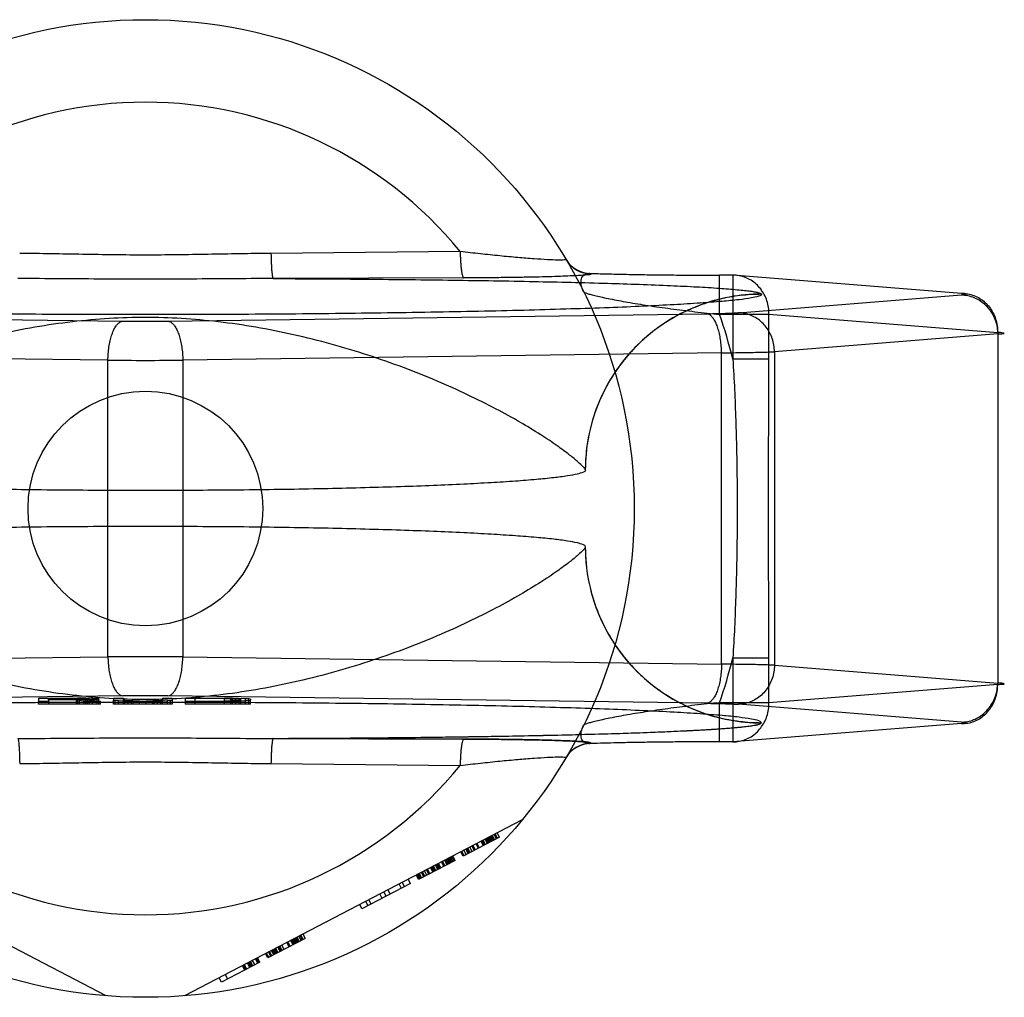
# Model space of a CAD drawing. Header units: millimetres. Extents: x 0 to 420, y 0 to 297.
# Tile 13 of 37: x 161.23 to 162.54, y 163.64 to 164.94. Entities that reach past the tile are written whole.
import ezdxf

# ---------------------------------------------------------------- set-up
doc = ezdxf.new("R2010")
doc.units = ezdxf.units.MM
doc.header["$LTSCALE"] = 23.1
doc.layers.get('0').update_dxf_attribs({"linetype": 'CONTINUOUS'})
doc.layers.add('001-M31079-X02', color=7, linetype='CONTINUOUS')

msp = doc.modelspace()

# ---------------------------------------------------------------- linework, layer by layer
at = {"color": 7, "linetype": 'Continuous'}
msp.add_circle((161.4007, 164.2875), 0.156, dxfattribs=at)
at = {"layer": '001-M31079-X02', "color": 9, "linetype": 'Continuous'}
for p, q in [((161.8192, 164.6292), (161.5677, 164.6267)), ((161.9932, 164.6001), (161.9935, 164.5996)), ((162.1818, 164.5977), (162.1642, 164.5977)), ((162.1642, 164.5457), (162.1642, 164.5977)), ((162.4858, 164.5735), (162.1818, 164.5977)), ((162.1818, 164.5977), (162.1818, 164.4861)), ((161.824, 164.5941), (161.5704, 164.5932)), ((162.1891, 164.5479), (162.4858, 164.5715)), ((162.2197, 164.5723), (162.2196, 164.5726)), ((160.6544, 164.5465), (161.3708, 164.5367)), ((161.4305, 164.5367), (162.1469, 164.5465)), ((162.1642, 164.5457), (162.2298, 164.5457)), ((162.2298, 164.5457), (162.5339, 164.5215)), ((162.2298, 164.4861), (162.2298, 164.5457)), ((162.5339, 164.5196), (162.2371, 164.4959)), ((162.5339, 164.5215), (162.5339, 164.0535)), ((161.3509, 164.4847), (160.6345, 164.4945)), ((162.1668, 164.4945), (161.4504, 164.4847)), ((162.1668, 164.0805), (162.1668, 164.4945)), ((162.2371, 164.4959), (162.2371, 164.0791)), ((161.3509, 164.0903), (161.3509, 164.4847)), ((161.4504, 164.4847), (161.4504, 164.0903)), ((162.2298, 164.4861), (162.1818, 164.4861)), ((160.6345, 164.0805), (161.3509, 164.0903)), ((161.4504, 164.0903), (162.1668, 164.0805)), ((162.1818, 164.0888), (162.2298, 164.0888)), ((162.1818, 164.0888), (162.1818, 163.9772)), ((162.2298, 164.0292), (162.2298, 164.0888)), ((162.2371, 164.0791), (162.5339, 164.0554)), ((162.5339, 164.0535), (162.2298, 164.0292)), ((162.2298, 164.0292), (162.1642, 164.0292)), ((162.1642, 163.9772), (162.1642, 164.0292)), ((161.5677, 163.9482), (161.8192, 163.9458))]:
    msp.add_line(p, q, dxfattribs=at)
at = {"layer": '001-M31079-X02', "color": 6, "linetype": 'Continuous'}
for p, q in [((161.9857, 164.3384), (161.9856, 164.3387)), ((161.9856, 164.2362), (161.9857, 164.2365)), ((161.3129, 164.0348), (161.2717, 164.0348)), ((161.2717, 164.0329), (161.2717, 164.0348)), ((161.3107, 164.0275), (161.3107, 164.0352)), ((161.3129, 164.0348), (161.3194, 164.0347)), ((161.3129, 164.0275), (161.3129, 164.0348)), ((161.3194, 164.0275), (161.3194, 164.0348)), ((161.3194, 164.0347), (161.3237, 164.0345)), ((161.3237, 164.0337), (161.3194, 164.0335)), ((161.3215, 164.0275), (161.3215, 164.0352)), ((161.3237, 164.0275), (161.3237, 164.0346)), ((161.3237, 164.0345), (161.3259, 164.0343)), ((161.3259, 164.034), (161.3237, 164.0337)), ((161.3259, 164.0275), (161.3259, 164.0343)), ((161.3302, 164.0275), (161.3302, 164.0349)), ((161.3367, 164.0275), (161.3367, 164.0345)), ((161.3389, 164.0275), (161.3389, 164.0339)), ((161.5057, 164.0347), (161.4667, 164.0347)), ((161.4667, 164.0275), (161.4667, 164.0347)), ((161.5057, 164.0275), (161.5057, 164.0352)), ((161.5057, 164.0347), (161.5144, 164.0346)), ((161.5144, 164.0275), (161.5144, 164.0347)), ((161.5144, 164.0346), (161.5209, 164.0344)), ((161.5165, 164.0275), (161.5165, 164.0351)), ((161.5209, 164.0275), (161.5209, 164.0345)), ((161.5209, 164.0344), (161.5252, 164.0342)), ((161.5252, 164.0275), (161.5252, 164.035)), ((161.5252, 164.0342), (161.5274, 164.0338)), ((161.5274, 164.0275), (161.5274, 164.0338)), ((161.5339, 164.0275), (161.5339, 164.0346)), ((161.5382, 164.0275), (161.5382, 164.0343)), ((161.2587, 164.0275), (161.2587, 164.031)), ((161.341, 164.0275), (161.2587, 164.0275)), ((161.2717, 164.0334), (161.3129, 164.0334)), ((161.2717, 164.031), (161.2717, 164.0275)), ((161.3085, 164.0329), (161.3085, 164.0275)), ((161.3194, 164.0335), (161.3129, 164.0334)), ((161.341, 164.0275), (161.341, 164.031)), ((161.3584, 164.0275), (161.3584, 164.0324)), ((161.4364, 164.0275), (161.3584, 164.0275)), ((161.3605, 164.0275), (161.3605, 164.032)), ((161.3649, 164.0275), (161.3649, 164.0316)), ((161.3714, 164.0275), (161.3714, 164.0324)), ((161.3735, 164.0275), (161.3735, 164.0321)), ((161.3779, 164.0275), (161.3779, 164.0317)), ((161.3822, 164.0275), (161.3822, 164.0312)), ((161.3844, 164.0275), (161.3844, 164.0316)), ((161.393, 164.0275), (161.393, 164.0315)), ((161.4017, 164.0275), (161.4017, 164.0316)), ((161.4104, 164.0275), (161.4104, 164.0317)), ((161.4125, 164.0275), (161.4125, 164.031)), ((161.4169, 164.0275), (161.4169, 164.0318)), ((161.4212, 164.0275), (161.4212, 164.0321)), ((161.4234, 164.0275), (161.4234, 164.0324)), ((161.4299, 164.0275), (161.4299, 164.0316)), ((161.4342, 164.0275), (161.4342, 164.032)), ((161.4364, 164.0324), (161.4364, 164.0275)), ((161.4537, 164.031), (161.4537, 164.0275)), ((161.5404, 164.0275), (161.4537, 164.0275)), ((161.4667, 164.0315), (161.5057, 164.0315)), ((161.5144, 164.0316), (161.5057, 164.0315)), ((161.5209, 164.0318), (161.5144, 164.0316)), ((161.5252, 164.0321), (161.5209, 164.0318)), ((161.5274, 164.0324), (161.5252, 164.0321)), ((161.5404, 164.0275), (161.5404, 164.0324)), ((161.3487, 163.6396), (160.8997, 163.8733)), ((161.9016, 163.8733), (161.4527, 163.6396)), ((161.8716, 163.8503), (161.8232, 163.8251)), ((161.8609, 163.8447), (161.8579, 163.8505)), ((161.8622, 163.8454), (161.8592, 163.8512)), ((161.8636, 163.8461), (161.8605, 163.8519)), ((161.8619, 163.8526), (161.8649, 163.8468)), ((161.8676, 163.8482), (161.8646, 163.854)), ((161.8689, 163.8489), (161.8659, 163.8547)), ((161.8716, 163.8503), (161.8686, 163.8561)), ((161.8353, 163.8314), (161.8323, 163.8372)), ((161.838, 163.8328), (161.835, 163.8386)), ((161.8393, 163.8335), (161.8363, 163.8393)), ((161.8434, 163.8356), (161.8404, 163.8414)), ((161.8447, 163.8363), (161.8417, 163.8421)), ((161.8501, 163.8391), (161.8471, 163.8449)), ((161.8514, 163.8398), (161.8484, 163.8456)), ((161.8528, 163.8405), (161.8498, 163.8463)), ((161.8555, 163.8419), (161.8525, 163.8477)), ((161.8568, 163.8426), (161.8538, 163.8484)), ((161.8582, 163.8433), (161.8552, 163.8491)), ((161.8595, 163.844), (161.8565, 163.8498)), ((161.8081, 163.8246), (161.8111, 163.8188)), ((161.8124, 163.8195), (161.8094, 163.8253)), ((161.8232, 163.8251), (161.8202, 163.8309)), ((161.8245, 163.8258), (161.8215, 163.8316)), ((161.8272, 163.8272), (161.8242, 163.833)), ((161.8299, 163.8286), (161.8269, 163.8344)), ((161.8313, 163.8293), (161.8283, 163.8351)), ((161.8326, 163.83), (161.8296, 163.8358)), ((161.8124, 163.8195), (161.764, 163.7943)), ((161.7855, 163.8055), (161.7825, 163.8113)), ((161.7869, 163.8062), (161.7839, 163.812)), ((161.7896, 163.8076), (161.7866, 163.8134)), ((161.7909, 163.8083), (161.7879, 163.8141)), ((161.7922, 163.809), (161.7892, 163.8148)), ((161.7936, 163.8097), (161.7906, 163.8155)), ((161.7976, 163.8118), (161.7946, 163.8176)), ((161.799, 163.8125), (161.796, 163.8183)), ((161.8017, 163.8139), (161.7987, 163.8197)), ((161.803, 163.8146), (161.8, 163.8204)), ((161.8044, 163.8153), (161.8014, 163.8211)), ((161.8057, 163.816), (161.8027, 163.8218)), ((161.807, 163.8167), (161.804, 163.8225)), ((161.8084, 163.8174), (161.8054, 163.8232)), ((161.8097, 163.8181), (161.8067, 163.8239)), ((161.764, 163.7943), (161.761, 163.8001)), ((161.7653, 163.795), (161.7623, 163.8008)), ((161.7667, 163.7957), (161.7637, 163.8015)), ((161.768, 163.7964), (161.765, 163.8022)), ((161.7707, 163.7978), (161.7677, 163.8036)), ((161.7721, 163.7985), (161.7691, 163.8043)), ((161.7748, 163.7999), (161.7718, 163.8057)), ((161.7775, 163.8013), (161.7744, 163.8071)), ((161.7788, 163.802), (161.7758, 163.8078)), ((161.7828, 163.8041), (161.7798, 163.8099)), ((161.7842, 163.8048), (161.7812, 163.8106)), ((161.7532, 163.7887), (161.6887, 163.7551)), ((161.7411, 163.7824), (161.7381, 163.7882)), ((161.7422, 163.7903), (161.7452, 163.7845)), ((161.7532, 163.7887), (161.7502, 163.7945)), ((161.7156, 163.7691), (161.7126, 163.7749)), ((161.7209, 163.7719), (161.7179, 163.7777)), ((161.7263, 163.7747), (161.7233, 163.7805)), ((161.6887, 163.7551), (161.6857, 163.7609)), ((161.6967, 163.7593), (161.6937, 163.7651)), ((161.7008, 163.7614), (161.6978, 163.7672)), ((161.6063, 163.7196), (161.6093, 163.7138)), ((161.6106, 163.7145), (161.6076, 163.7203)), ((161.6133, 163.7159), (161.6103, 163.7217)), ((161.6133, 163.7159), (161.5635, 163.69)), ((161.5851, 163.7012), (161.5821, 163.7069)), ((161.5918, 163.7047), (161.5888, 163.7104)), ((161.5931, 163.7054), (161.5901, 163.7111)), ((161.5972, 163.7075), (161.5942, 163.7132)), ((161.5985, 163.7082), (161.5955, 163.7139)), ((161.5999, 163.7089), (161.5969, 163.7146)), ((161.6012, 163.7096), (161.5982, 163.7153)), ((161.6026, 163.7103), (161.5996, 163.716)), ((161.6039, 163.711), (161.6009, 163.7167)), ((161.6053, 163.7117), (161.6023, 163.7174)), ((161.6079, 163.7131), (161.6049, 163.7189)), ((161.5635, 163.69), (161.5605, 163.6957)), ((161.5649, 163.6907), (161.5619, 163.6964)), ((161.5676, 163.6921), (161.5646, 163.6978)), ((161.5689, 163.6928), (161.5659, 163.6985)), ((161.5716, 163.6942), (161.5686, 163.6999)), ((161.573, 163.6949), (161.57, 163.7006)), ((161.5743, 163.6956), (161.5713, 163.7013)), ((161.5757, 163.6963), (161.5727, 163.702)), ((161.577, 163.697), (161.574, 163.7027)), ((161.5797, 163.6984), (161.5767, 163.7041)), ((161.581, 163.6991), (161.578, 163.7048)), ((161.5824, 163.6998), (161.5794, 163.7055)), ((161.5528, 163.6844), (161.5017, 163.6578)), ((161.534, 163.6746), (161.531, 163.6803)), ((161.5353, 163.6753), (161.5323, 163.681)), ((161.5393, 163.6774), (161.5363, 163.6831)), ((161.5407, 163.6781), (161.5377, 163.6838)), ((161.542, 163.6788), (161.539, 163.6845)), ((161.5434, 163.6795), (161.5404, 163.6852)), ((161.5461, 163.6809), (161.5431, 163.6866)), ((161.5501, 163.683), (161.5471, 163.6887)), ((161.5514, 163.6837), (161.5484, 163.6894)), ((161.5528, 163.6844), (161.5498, 163.6901)), ((161.5067, 163.6677), (161.5097, 163.662)), ((161.5296, 163.6796), (161.5326, 163.6739)), ((161.5017, 163.6578), (161.4987, 163.6635))]:
    msp.add_line(p, q, dxfattribs=at)
at = {"layer": '001-M31079-X02', "color": 7, "linetype": 'Continuous'}
for p, q in [((161.3708, 164.0383), (160.6544, 164.0285)), ((161.2587, 164.0353), (161.3107, 164.0353)), ((161.2587, 164.0353), (161.2587, 164.031)), ((161.3215, 164.0352), (161.3107, 164.0353)), ((161.3107, 164.0352), (161.3215, 164.0352)), ((161.3302, 164.0349), (161.3215, 164.0352)), ((161.3367, 164.0345), (161.3302, 164.0349)), ((161.3367, 164.0336), (161.3302, 164.0333)), ((161.3389, 164.0343), (161.3367, 164.0345)), ((161.3389, 164.0339), (161.3367, 164.0336)), ((161.3389, 164.0343), (161.3389, 164.0339)), ((161.3584, 164.0353), (161.3714, 164.0353)), ((161.3584, 164.0353), (161.3584, 164.0324)), ((161.3714, 164.0353), (161.3714, 164.0324)), ((161.4234, 164.0353), (161.4364, 164.0353)), ((161.4234, 164.0353), (161.4234, 164.0324)), ((162.1469, 164.0285), (161.4305, 164.0383)), ((161.4364, 164.0353), (161.4364, 164.0324)), ((161.4537, 164.0353), (161.5057, 164.0353)), ((161.4537, 164.0353), (161.4537, 164.031)), ((161.5165, 164.0352), (161.5057, 164.0353)), ((161.5057, 164.0352), (161.5165, 164.0352)), ((161.5252, 164.035), (161.5165, 164.0352)), ((161.5165, 164.0351), (161.5252, 164.0351)), ((161.5339, 164.0346), (161.5252, 164.035)), ((161.5382, 164.0343), (161.5339, 164.0346)), ((161.5404, 164.0338), (161.5382, 164.0343)), ((161.5404, 164.0338), (161.5404, 164.0324)), ((161.2717, 164.031), (161.2587, 164.031)), ((161.3085, 164.0329), (161.2717, 164.0329)), ((161.2717, 164.0329), (161.2717, 164.031)), ((161.3085, 164.0329), (161.3259, 164.031)), ((161.3215, 164.0331), (161.3302, 164.0333)), ((161.3302, 164.0332), (161.3215, 164.0332)), ((161.341, 164.031), (161.3215, 164.0331)), ((161.341, 164.031), (161.3259, 164.031)), ((161.3584, 164.0324), (161.3605, 164.032)), ((161.3649, 164.0316), (161.3605, 164.032)), ((161.3735, 164.0313), (161.3649, 164.0316)), ((161.3735, 164.0321), (161.3714, 164.0324)), ((161.3779, 164.0318), (161.3735, 164.0321)), ((161.3735, 164.0313), (161.3822, 164.0311)), ((161.3822, 164.0312), (161.3735, 164.0312)), ((161.3844, 164.0316), (161.3779, 164.0318)), ((161.3779, 164.0317), (161.3844, 164.0317)), ((161.3822, 164.0311), (161.393, 164.031)), ((161.393, 164.031), (161.3822, 164.031)), ((161.3844, 164.0316), (161.393, 164.0316)), ((161.393, 164.0315), (161.3844, 164.0316)), ((161.393, 164.0315), (161.4017, 164.0315)), ((161.4017, 164.031), (161.393, 164.031)), ((161.4104, 164.0316), (161.4017, 164.0315)), ((161.4017, 164.0316), (161.4104, 164.0316)), ((161.4017, 164.031), (161.4125, 164.0311)), ((161.4125, 164.031), (161.4017, 164.031)), ((161.4169, 164.0318), (161.4104, 164.0316)), ((161.4104, 164.0317), (161.4169, 164.0317)), ((161.4125, 164.0311), (161.4212, 164.0313)), ((161.4212, 164.0312), (161.4125, 164.0312)), ((161.4212, 164.0321), (161.4169, 164.0318)), ((161.4234, 164.0324), (161.4212, 164.0321)), ((161.4299, 164.0316), (161.4212, 164.0313)), ((161.4342, 164.032), (161.4299, 164.0316)), ((161.4342, 164.032), (161.4364, 164.0324)), ((161.5057, 164.031), (161.4537, 164.031)), ((161.5057, 164.031), (161.5165, 164.0311)), ((161.5165, 164.031), (161.5057, 164.031)), ((161.5165, 164.0311), (161.5252, 164.0313)), ((161.5252, 164.0312), (161.5165, 164.0312)), ((161.5339, 164.0316), (161.5252, 164.0313)), ((161.5382, 164.032), (161.5339, 164.0316)), ((161.5382, 164.032), (161.5404, 164.0324)), ((162.4858, 164.0035), (162.1891, 164.0271)), ((162.4858, 164.0015), (162.1818, 163.9773)), ((162.2196, 164.0024), (162.2197, 164.0027)), ((162.2196, 164.0024), (162.2197, 164.0027)), ((161.5704, 163.9818), (161.824, 163.9809)), ((161.824, 163.9809), (161.5704, 163.9818)), ((161.9935, 163.9754), (161.9933, 163.9748)), ((162.1818, 163.9773), (162.1642, 163.9773))]:
    msp.add_line(p, q, dxfattribs=at)
at = {"layer": '001-M31079-X02', "color": 9, "linetype": 'Continuous'}
msp.add_circle((161.4007, 164.2875), 0.65, dxfattribs=at)
for centre, radius, start, end in [((161.4007, 164.2875), 0.5403, 39.2269, 140.7731), ((161.9931, 164.6391), 0.039, 210.6953, 270.0461), ((161.9935, 164.6385), 0.039, 210.6418, 270.05), ((161.4007, 164.2875), 0.806, 14.2686, 18.6881), ((161.4007, 166.8069), 2.2704, 269.2467, 270.7533), ((161.4007, 170.8004), 6.3159, 269.54869, 270.45131), ((161.4007, 157.7745), 6.3159, 89.54869, 90.45131), ((161.4007, 164.2875), 0.806, 341.3119, 345.7314), ((161.9931, 163.9359), 0.039, 89.9539, 149.3056), ((161.9935, 163.9364), 0.039, 89.95, 149.359), ((161.4007, 164.2875), 0.5403, 219.2269, 320.7731)]:
    msp.add_arc(centre, radius, start, end, dxfattribs=at)
at = {"layer": '001-M31079-X02', "color": 7, "linetype": 'Continuous'}
for centre, radius, start, end in [((161.4007, 161.7652), 2.2732, 89.2476, 90.7523), ((161.4007, 161.7681), 2.2704, 89.2467, 90.7533)]:
    msp.add_arc(centre, radius, start, end, dxfattribs=at)
at = {"layer": '001-M31079-X02', "color": 9, "linetype": 'Continuous'}
for points, knots in [([(161.5677, 164.6267), (161.5398, 164.6265), (161.498, 164.6256), (161.4424, 164.6247), (161.4007, 164.6244), (161.359, 164.6247), (161.3033, 164.6256), (161.2615, 164.6265), (161.2336, 164.6267)], [0, 0, 0, 0, 0.250401, 0.375252, 0.5, 0.624748, 0.749599, 1, 1, 1, 1]), ([(161.5677, 164.6267), (161.5678, 164.6226), (161.5679, 164.6165), (161.5683, 164.6087), (161.5686, 164.6036), (161.569, 164.5994), (161.5694, 164.5962), (161.5698, 164.5944), (161.5702, 164.5934), (161.5704, 164.5932)], [0, 0, 0, 0, 0.36846, 0.542059, 0.69612, 0.822504, 0.915758, 0.973896, 1, 1, 1, 1]), ([(161.9599, 164.6187), (161.9601, 164.6185), (161.9593, 164.6181), (161.9586, 164.6181), (161.9567, 164.6178), (161.9536, 164.6178), (161.9462, 164.6178), (161.934, 164.6184), (161.9163, 164.6195), (161.8951, 164.6212), (161.8713, 164.6234), (161.8457, 164.6261), (161.8282, 164.6281), (161.8192, 164.6292)], [0, 0, 0, 0, 0.004516, 0.010291, 0.018656, 0.043159, 0.077667, 0.174245, 0.302257, 0.45482, 0.62543, 0.808597, 1, 1, 1, 1]), ([(161.8192, 164.6292), (161.8193, 164.627), (161.8194, 164.6227), (161.8197, 164.6163), (161.8201, 164.6103), (161.8207, 164.6049), (161.8214, 164.6005), (161.8222, 164.5972), (161.8229, 164.5952), (161.8236, 164.5942), (161.824, 164.5941)], [0, 0, 0, 0, 0.181292, 0.362811, 0.53516, 0.688632, 0.814919, 0.908708, 0.968833, 1, 1, 1, 1]), ([(161.9935, 164.5996), (161.9943, 164.5984), (161.9878, 164.5985), (161.9837, 164.5976), (161.9749, 164.5972), (161.9648, 164.5966), (161.9518, 164.5961), (161.9366, 164.5956), (161.9188, 164.5952), (161.8986, 164.5948), (161.8759, 164.5945), (161.8507, 164.5942), (161.8331, 164.5941), (161.824, 164.5941)], [0, 0, 0, 0, 0.02457, 0.057729, 0.104982, 0.166344, 0.241951, 0.331914, 0.436318, 0.555329, 0.689105, 0.837622, 1, 1, 1, 1]), ([(161.9833, 164.5757), (161.9819, 164.5784), (161.98, 164.5836), (161.9797, 164.5912), (161.9822, 164.5972), (161.9874, 164.6003), (161.9912, 164.6004), (161.9932, 164.6001)], [0, 0, 0, 0, 0.27099, 0.493102, 0.667777, 0.824098, 1, 1, 1, 1]), ([(161.9932, 164.6001), (161.9996, 164.5999), (162.0134, 164.5995), (162.035, 164.599), (162.0587, 164.5985), (162.0839, 164.5982), (162.1102, 164.5979), (162.137, 164.5978), (162.1551, 164.5977), (162.1642, 164.5977)], [0, 0, 0, 0, 0.11337, 0.240887, 0.380096, 0.528444, 0.683089, 0.841296, 1, 1, 1, 1]), ([(162.2298, 164.5457), (162.2299, 164.5488), (162.2294, 164.5549), (162.2273, 164.5637), (162.2238, 164.572), (162.219, 164.5795), (162.2131, 164.586), (162.2061, 164.5912), (162.1985, 164.595), (162.1903, 164.5973), (162.1846, 164.5978), (162.1818, 164.5977)], [0, 0, 0, 0, 0.115548, 0.230792, 0.344911, 0.457252, 0.568031, 0.677491, 0.785649, 0.893024, 1, 1, 1, 1]), ([(161.5704, 164.5932), (161.5318, 164.5932), (161.4572, 164.5924), (161.3441, 164.5924), (161.2695, 164.5932), (161.2309, 164.5932)], [0, 0, 0, 0, 0.341257, 0.658748, 1, 1, 1, 1]), ([(161.5704, 164.5932), (161.6097, 164.5931), (161.6872, 164.5926), (161.8007, 164.5914), (161.9079, 164.5897), (162.0051, 164.5874), (162.078, 164.585), (162.1282, 164.5826), (162.1585, 164.5809), (162.1802, 164.5792), (162.1946, 164.5778), (162.203, 164.5769), (162.2096, 164.5759), (162.2147, 164.5749), (162.2177, 164.574), (162.2194, 164.5731), (162.2196, 164.5726)], [0, 0, 0, 0, 0.181178, 0.357361, 0.524058, 0.675647, 0.805745, 0.860606, 0.90751, 0.94563, 0.961142, 0.974159, 0.98459, 0.992364, 0.997449, 1, 1, 1, 1]), ([(162.2197, 164.5723), (162.2197, 164.5709), (162.2136, 164.5689), (162.2049, 164.567), (162.1878, 164.5647), (162.1655, 164.5626), (162.1365, 164.5604), (162.1018, 164.5583), (162.0614, 164.5563), (162.0157, 164.5544), (161.965, 164.5527), (161.9098, 164.5511), (161.8505, 164.5497), (161.7876, 164.5485), (161.7216, 164.5474), (161.653, 164.5466), (161.5824, 164.5459), (161.5103, 164.5455), (161.4373, 164.5453), (161.364, 164.5453), (161.291, 164.5455), (161.219, 164.5459), (161.1483, 164.5466), (161.0797, 164.5474), (161.0137, 164.5485), (160.9508, 164.5497), (160.8915, 164.5511), (160.8363, 164.5527), (160.7856, 164.5544), (160.7399, 164.5563), (160.6995, 164.5583), (160.6648, 164.5604), (160.6358, 164.5626), (160.6135, 164.5647), (160.5964, 164.567), (160.5877, 164.5689), (160.5816, 164.5709), (160.5817, 164.5723)], [0, 0, 0, 0, 0.002493, 0.008682, 0.018754, 0.032668, 0.050325, 0.07159, 0.096294, 0.12424, 0.155205, 0.188938, 0.22517, 0.263609, 0.303947, 0.345858, 0.389007, 0.433046, 0.477624, 0.52238, 0.566958, 0.610997, 0.654146, 0.696057, 0.736395, 0.774834, 0.811065, 0.844799, 0.875763, 0.903709, 0.928414, 0.949678, 0.967336, 0.981249, 0.991321, 0.99751, 1, 1, 1, 1]), ([(161.9833, 164.5757), (161.9835, 164.5752), (161.9854, 164.5745), (161.9885, 164.5732), (161.9938, 164.5718), (162.0006, 164.5701), (162.009, 164.5682), (162.0229, 164.5653), (162.0431, 164.5616), (162.07, 164.5572), (162.0999, 164.553), (162.1315, 164.5491), (162.1532, 164.5468), (162.1642, 164.5457)], [0, 0, 0, 0, 0.009066, 0.028396, 0.057797, 0.096565, 0.143879, 0.198868, 0.328439, 0.47889, 0.644513, 0.81999, 1, 1, 1, 1]), ([(162.2196, 164.5726), (162.2054, 164.5726), (162.1762, 164.5699), (162.1327, 164.5575), (162.0909, 164.5359), (162.0534, 164.5057), (162.0229, 164.4683), (162.001, 164.4263), (161.9884, 164.3826), (161.9856, 164.3531), (161.9856, 164.3387)], [0, 0, 0, 0, 0.115883, 0.238876, 0.367183, 0.498434, 0.629909, 0.758865, 0.88286, 1, 1, 1, 1]), ([(162.2197, 164.5723), (162.2103, 164.5723), (162.1915, 164.5712), (162.1639, 164.5662), (162.1374, 164.558), (162.1123, 164.5469), (162.0886, 164.5329), (162.0665, 164.5161), (162.0464, 164.4966), (162.0286, 164.4745), (162.0134, 164.4502), (162.0012, 164.424), (161.9922, 164.3962), (161.9868, 164.3675), (161.9856, 164.348), (161.9856, 164.3384)], [0, 0, 0, 0, 0.0763, 0.153503, 0.228562, 0.30215, 0.377279, 0.452453, 0.528555, 0.605385, 0.683975, 0.761952, 0.841026, 0.921748, 1, 1, 1, 1]), ([(162.4858, 164.5715), (162.4871, 164.5716), (162.4888, 164.5715), (162.4938, 164.5734), (162.4877, 164.5733), (162.4858, 164.5735)], [0, 0, 0, 0, 0.325749, 0.505502, 1, 1, 1, 1]), ([(162.4858, 164.5735), (162.4886, 164.5735), (162.4943, 164.5731), (162.5025, 164.5708), (162.5102, 164.567), (162.5171, 164.5617), (162.5231, 164.5553), (162.5279, 164.5478), (162.5314, 164.5395), (162.5335, 164.5306), (162.5339, 164.5246), (162.5339, 164.5215)], [0, 0, 0, 0, 0.107071, 0.214436, 0.322617, 0.432029, 0.542926, 0.655374, 0.769251, 0.884267, 1, 1, 1, 1]), ([(162.4858, 164.5715), (162.4886, 164.5715), (162.4942, 164.5709), (162.5023, 164.5684), (162.5099, 164.5645), (162.5167, 164.5593), (162.5226, 164.5529), (162.5275, 164.5454), (162.5311, 164.5373), (162.5333, 164.5285), (162.5338, 164.5226), (162.5339, 164.5196)], [0, 0, 0, 0, 0.106484, 0.213746, 0.322191, 0.432075, 0.543475, 0.656289, 0.770256, 0.884983, 1, 1, 1, 1]), ([(162.1469, 164.5465), (162.1505, 164.5465), (162.1574, 164.5467), (162.1673, 164.5469), (162.1759, 164.5472), (162.183, 164.5475), (162.1873, 164.5477), (162.1891, 164.5479)], [0, 0, 0, 0, 0.25668, 0.492149, 0.698248, 0.869187, 1, 1, 1, 1]), ([(162.1668, 164.4945), (162.1668, 164.4975), (162.1665, 164.5033), (162.1655, 164.5118), (162.1641, 164.5199), (162.1621, 164.5272), (162.1597, 164.5336), (162.157, 164.5388), (162.1539, 164.5429), (162.1506, 164.5456), (162.1481, 164.5464), (162.1469, 164.5465)], [0, 0, 0, 0, 0.150718, 0.297804, 0.437666, 0.567042, 0.683196, 0.784188, 0.869292, 0.939752, 1, 1, 1, 1]), ([(162.2371, 164.4959), (162.2371, 164.4989), (162.2366, 164.5048), (162.2344, 164.5134), (162.2309, 164.5214), (162.2263, 164.5287), (162.2205, 164.5352), (162.2137, 164.5405), (162.206, 164.5446), (162.1977, 164.5472), (162.1919, 164.5478), (162.1891, 164.5479)], [0, 0, 0, 0, 0.114278, 0.227862, 0.337251, 0.447769, 0.558103, 0.669208, 0.779366, 0.89094, 1, 1, 1, 1]), ([(161.9856, 164.3387), (161.9853, 164.3402), (161.9818, 164.3437), (161.9751, 164.3504), (161.9633, 164.3599), (161.9468, 164.372), (161.9249, 164.3866), (161.8979, 164.403), (161.8657, 164.4207), (161.8288, 164.4392), (161.7878, 164.4576), (161.7434, 164.4754), (161.6964, 164.4918), (161.6476, 164.5065), (161.5979, 164.5189), (161.5479, 164.5289), (161.4982, 164.5361), (161.4491, 164.5405), (161.4007, 164.5421), (161.3522, 164.5405), (161.3032, 164.5361), (161.2534, 164.5289), (161.2034, 164.5189), (161.1537, 164.5065), (161.1049, 164.4918), (161.0579, 164.4754), (161.0135, 164.4576), (160.9725, 164.4392), (160.9356, 164.4207), (160.9034, 164.403), (160.8764, 164.3866), (160.8545, 164.372), (160.838, 164.3599), (160.8262, 164.3504), (160.8195, 164.3437), (160.816, 164.3402), (160.8157, 164.3387)], [0, 0, 0, 0, 0.003555, 0.011107, 0.022959, 0.039262, 0.060042, 0.085221, 0.114497, 0.147384, 0.18326, 0.221413, 0.261105, 0.301644, 0.342428, 0.382958, 0.422872, 0.461919, 0.5, 0.538082, 0.577129, 0.617043, 0.657573, 0.698356, 0.738896, 0.778588, 0.81674, 0.852617, 0.885504, 0.914779, 0.939958, 0.960738, 0.977042, 0.988893, 0.996445, 1, 1, 1, 1]), ([(161.3509, 164.4847), (161.3509, 164.4877), (161.3512, 164.4935), (161.3521, 164.5021), (161.3536, 164.5101), (161.3556, 164.5174), (161.358, 164.5238), (161.3607, 164.529), (161.3638, 164.5331), (161.3671, 164.5358), (161.3696, 164.5366), (161.3708, 164.5367)], [0, 0, 0, 0, 0.150719, 0.297804, 0.437667, 0.567042, 0.683197, 0.784188, 0.869292, 0.939752, 1, 1, 1, 1]), ([(161.4305, 164.5367), (161.4317, 164.5366), (161.4342, 164.5358), (161.4375, 164.5331), (161.4406, 164.529), (161.4433, 164.5238), (161.4457, 164.5174), (161.4477, 164.5101), (161.4492, 164.5021), (161.4501, 164.4935), (161.4504, 164.4877), (161.4504, 164.4847)], [0, 0, 0, 0, 0.060245, 0.130705, 0.215808, 0.3168, 0.432955, 0.562331, 0.702194, 0.849281, 1, 1, 1, 1]), ([(162.5339, 164.5196), (162.5357, 164.5196), (162.5378, 164.5199), (162.5445, 164.52), (162.5378, 164.5217), (162.5357, 164.5214), (162.5339, 164.5215)], [0, 0, 0, 0, 0.308454, 0.496297, 0.691701, 1, 1, 1, 1]), ([(162.1668, 164.4945), (162.1719, 164.4946), (162.1817, 164.4947), (162.1957, 164.4948), (162.2084, 164.4951), (162.2196, 164.4953), (162.229, 164.4956), (162.2346, 164.4958), (162.2371, 164.4959)], [0, 0, 0, 0, 0.216747, 0.417772, 0.599472, 0.758798, 0.893087, 1, 1, 1, 1]), ([(162.1818, 164.4861), (162.1835, 164.4591), (162.1859, 164.4058), (162.1876, 164.3266), (162.1876, 164.2484), (162.1859, 164.1692), (162.1835, 164.1159), (162.1818, 164.0888)], [0, 0, 0, 0, 0.204736, 0.40264, 0.597353, 0.795252, 1, 1, 1, 1]), ([(162.2298, 164.0888), (162.2298, 164.122), (162.2295, 164.1717), (162.2292, 164.2379), (162.2292, 164.2875), (162.2292, 164.3371), (162.2295, 164.4033), (162.2298, 164.453), (162.2298, 164.4861)], [0, 0, 0, 0, 0.250466, 0.375293, 0.5, 0.624707, 0.749534, 1, 1, 1, 1]), ([(161.9856, 164.2362), (161.9853, 164.2348), (161.9818, 164.2312), (161.9751, 164.2246), (161.9633, 164.2151), (161.9468, 164.2029), (161.9249, 164.1884), (161.8979, 164.172), (161.8657, 164.1543), (161.8288, 164.1358), (161.7878, 164.1174), (161.7434, 164.0996), (161.6964, 164.0832), (161.6477, 164.0685), (161.5979, 164.0561), (161.5479, 164.0461), (161.4982, 164.0389), (161.4491, 164.0345), (161.4007, 164.0329), (161.3522, 164.0345), (161.3031, 164.0389), (161.2534, 164.0461), (161.2034, 164.0561), (161.1536, 164.0685), (161.1049, 164.0832), (161.0579, 164.0996), (161.0135, 164.1174), (160.9725, 164.1358), (160.9356, 164.1543), (160.9034, 164.172), (160.8764, 164.1884), (160.8545, 164.2029), (160.838, 164.2151), (160.8262, 164.2246), (160.8195, 164.2312), (160.816, 164.2348), (160.8157, 164.2362)], [0, 0, 0, 0, 0.003556, 0.01111, 0.022961, 0.039265, 0.060043, 0.08522, 0.114493, 0.147377, 0.183251, 0.221401, 0.261091, 0.301628, 0.342411, 0.38294, 0.422856, 0.461909, 0.5, 0.538091, 0.577144, 0.61706, 0.657589, 0.698372, 0.738909, 0.7786, 0.816749, 0.852623, 0.885507, 0.91478, 0.939957, 0.960735, 0.977039, 0.98889, 0.996444, 1, 1, 1, 1]), ([(161.9856, 164.2365), (161.9856, 164.2272), (161.9867, 164.2084), (161.9917, 164.1809), (161.9999, 164.1544), (162.011, 164.1293), (162.025, 164.1056), (162.0419, 164.0835), (162.0614, 164.0634), (162.0835, 164.0456), (162.1078, 164.0304), (162.1341, 164.0182), (162.1619, 164.0093), (162.1906, 164.0039), (162.2101, 164.0027), (162.2197, 164.0027)], [0, 0, 0, 0, 0.076158, 0.153158, 0.228334, 0.301941, 0.37695, 0.452289, 0.528431, 0.605124, 0.6839, 0.761958, 0.840937, 0.921804, 1, 1, 1, 1]), ([(161.9856, 164.2362), (161.9856, 164.2219), (161.9884, 164.1924), (162.001, 164.1486), (162.0229, 164.1067), (162.0534, 164.0693), (162.0909, 164.0391), (162.1327, 164.0175), (162.1762, 164.0051), (162.2054, 164.0024), (162.2196, 164.0024)], [0, 0, 0, 0, 0.11714, 0.241135, 0.370091, 0.501566, 0.632817, 0.761124, 0.884117, 1, 1, 1, 1]), ([(161.3509, 164.0903), (161.3509, 164.0873), (161.3512, 164.0815), (161.3521, 164.0729), (161.3536, 164.0649), (161.3556, 164.0576), (161.358, 164.0512), (161.3607, 164.0459), (161.3638, 164.0419), (161.3671, 164.0392), (161.3696, 164.0384), (161.3708, 164.0383)], [0, 0, 0, 0, 0.150717, 0.297802, 0.437664, 0.56704, 0.683194, 0.784186, 0.869291, 0.939752, 1, 1, 1, 1]), ([(161.4305, 164.0383), (161.4317, 164.0384), (161.4342, 164.0392), (161.4374, 164.0418), (161.4404, 164.0457), (161.4431, 164.0508), (161.4455, 164.057), (161.4476, 164.0643), (161.4491, 164.0725), (161.4501, 164.0812), (161.4504, 164.0872), (161.4504, 164.0903)], [0, 0, 0, 0, 0.059848, 0.129478, 0.21067, 0.30855, 0.422325, 0.551959, 0.693198, 0.845764, 1, 1, 1, 1]), ([(162.1668, 164.0805), (162.1668, 164.0775), (162.1665, 164.0717), (162.1655, 164.0631), (162.1641, 164.0551), (162.1621, 164.0478), (162.1597, 164.0414), (162.157, 164.0362), (162.1539, 164.0321), (162.1506, 164.0294), (162.1481, 164.0286), (162.1469, 164.0285)], [0, 0, 0, 0, 0.150717, 0.297802, 0.437664, 0.56704, 0.683194, 0.784186, 0.869291, 0.939752, 1, 1, 1, 1]), ([(162.2371, 164.0791), (162.2346, 164.0792), (162.229, 164.0794), (162.2196, 164.0797), (162.2084, 164.0799), (162.1957, 164.0801), (162.1817, 164.0803), (162.1719, 164.0804), (162.1668, 164.0805)], [0, 0, 0, 0, 0.106969, 0.24139, 0.400755, 0.582395, 0.783355, 1, 1, 1, 1]), ([(162.2371, 164.0791), (162.2371, 164.0761), (162.2366, 164.0701), (162.2343, 164.0614), (162.2307, 164.0532), (162.2259, 164.0458), (162.22, 164.0393), (162.2131, 164.0341), (162.2055, 164.0302), (162.1975, 164.0277), (162.1919, 164.0271), (162.1891, 164.0271)], [0, 0, 0, 0, 0.115018, 0.229746, 0.343713, 0.456528, 0.567928, 0.677812, 0.786256, 0.893517, 1, 1, 1, 1]), ([(162.4858, 164.0035), (162.4886, 164.0035), (162.4942, 164.0041), (162.5023, 164.0065), (162.5099, 164.0104), (162.5167, 164.0157), (162.5226, 164.0221), (162.5275, 164.0295), (162.5311, 164.0377), (162.5333, 164.0464), (162.5338, 164.0524), (162.5339, 164.0554)], [0, 0, 0, 0, 0.106478, 0.213739, 0.322185, 0.432069, 0.54347, 0.656285, 0.770253, 0.884982, 1, 1, 1, 1]), ([(162.4858, 164.0015), (162.4886, 164.0014), (162.4942, 164.0019), (162.5023, 164.0041), (162.5098, 164.0078), (162.5166, 164.0128), (162.5226, 164.0191), (162.5276, 164.0266), (162.5312, 164.035), (162.5335, 164.0441), (162.5339, 164.0503), (162.5339, 164.0535)], [0, 0, 0, 0, 0.106359, 0.212591, 0.316219, 0.423151, 0.53269, 0.646153, 0.761699, 0.881375, 1, 1, 1, 1]), ([(162.5339, 164.0535), (162.5357, 164.0535), (162.5378, 164.0538), (162.5445, 164.0539), (162.5378, 164.0556), (162.5357, 164.0553), (162.5339, 164.0554)], [0, 0, 0, 0, 0.308454, 0.496297, 0.691701, 1, 1, 1, 1]), ([(162.1642, 164.0292), (162.1532, 164.0282), (162.1315, 164.0259), (162.0999, 164.022), (162.07, 164.0177), (162.0431, 164.0134), (162.0229, 164.0097), (162.009, 164.0068), (162.0006, 164.0049), (161.9938, 164.0032), (161.9885, 164.0017), (161.9854, 164.0005), (161.9835, 163.9998), (161.9833, 163.9993)], [0, 0, 0, 0, 0.180008, 0.355484, 0.521108, 0.671559, 0.801131, 0.85612, 0.903435, 0.942203, 0.971604, 0.990935, 1, 1, 1, 1]), ([(162.1818, 163.9773), (162.1846, 163.9772), (162.1902, 163.9777), (162.1984, 163.98), (162.2061, 163.9838), (162.2131, 163.989), (162.219, 163.9955), (162.2238, 164.003), (162.2273, 164.0113), (162.2294, 164.0201), (162.2299, 164.0262), (162.2298, 164.0292)], [0, 0, 0, 0, 0.105867, 0.213506, 0.322247, 0.431686, 0.542546, 0.655169, 0.769173, 0.884293, 1, 1, 1, 1]), ([(161.9932, 163.9748), (161.9912, 163.9746), (161.9874, 163.9747), (161.9822, 163.9778), (161.9797, 163.9837), (161.98, 163.9914), (161.9819, 163.9966), (161.9833, 163.9993)], [0, 0, 0, 0, 0.175939, 0.33226, 0.506926, 0.729017, 1, 1, 1, 1]), ([(161.2309, 163.9818), (161.2696, 163.9817), (161.3441, 163.9826), (161.4572, 163.9826), (161.5317, 163.9817), (161.5704, 163.9818)], [0, 0, 0, 0, 0.341795, 0.658236, 1, 1, 1, 1]), ([(161.2309, 163.9818), (161.2312, 163.9816), (161.2315, 163.9806), (161.2319, 163.9788), (161.2323, 163.9756), (161.2327, 163.9715), (161.233, 163.9664), (161.2334, 163.9585), (161.2335, 163.9524), (161.2336, 163.9482)], [0, 0, 0, 0, 0.025832, 0.083387, 0.175929, 0.301734, 0.455582, 0.629478, 1, 1, 1, 1]), ([(161.5704, 163.9818), (161.5702, 163.9816), (161.5698, 163.9806), (161.5694, 163.9788), (161.569, 163.9756), (161.5686, 163.9714), (161.5683, 163.9663), (161.5679, 163.9585), (161.5678, 163.9524), (161.5677, 163.9482)], [0, 0, 0, 0, 0.026104, 0.084242, 0.177496, 0.30388, 0.457941, 0.63154, 1, 1, 1, 1]), ([(161.824, 163.9809), (161.8236, 163.9808), (161.8229, 163.9798), (161.8222, 163.9778), (161.8214, 163.9745), (161.8207, 163.9701), (161.8201, 163.9647), (161.8197, 163.9587), (161.8194, 163.9523), (161.8193, 163.948), (161.8192, 163.9458)], [0, 0, 0, 0, 0.031167, 0.091292, 0.185081, 0.311367, 0.464839, 0.637188, 0.818707, 1, 1, 1, 1]), ([(161.8192, 163.9458), (161.8282, 163.9469), (161.8457, 163.9489), (161.8713, 163.9516), (161.8951, 163.9538), (161.9163, 163.9555), (161.934, 163.9566), (161.9462, 163.9572), (161.9536, 163.9572), (161.9567, 163.9571), (161.9586, 163.9569), (161.9593, 163.9568), (161.9601, 163.9565), (161.9599, 163.9563)], [0, 0, 0, 0, 0.191404, 0.374572, 0.545181, 0.697744, 0.825756, 0.922333, 0.956841, 0.981344, 0.989709, 0.995484, 1, 1, 1, 1]), ([(161.2336, 163.9482), (161.2615, 163.9485), (161.3033, 163.9494), (161.359, 163.9503), (161.4007, 163.9506), (161.4424, 163.9503), (161.498, 163.9494), (161.5398, 163.9485), (161.5677, 163.9482)], [0, 0, 0, 0, 0.250401, 0.375252, 0.5, 0.624748, 0.749599, 1, 1, 1, 1])]:
    msp.add_open_spline(points, degree=3, knots=knots, dxfattribs=at)
at = {"layer": '001-M31079-X02', "color": 6, "linetype": 'Continuous'}
for points, knots in [([(161.9857, 164.3384), (161.9857, 164.3372), (161.9812, 164.3348), (161.9737, 164.3329), (161.9602, 164.3304), (161.9421, 164.3281), (161.919, 164.3258), (161.8912, 164.3236), (161.859, 164.3216), (161.8226, 164.3197), (161.7825, 164.3179), (161.7388, 164.3163), (161.6921, 164.315), (161.6428, 164.3138), (161.5913, 164.3128), (161.5381, 164.3121), (161.4836, 164.3116), (161.4284, 164.3114), (161.3729, 164.3114), (161.3177, 164.3116), (161.2632, 164.3121), (161.21, 164.3128), (161.1585, 164.3138), (161.1092, 164.315), (161.0625, 164.3163), (161.0189, 164.3179), (160.9787, 164.3197), (160.9423, 164.3216), (160.9101, 164.3236), (160.8823, 164.3258), (160.8592, 164.3281), (160.8411, 164.3304), (160.8276, 164.3329), (160.8201, 164.3348), (160.8157, 164.3372), (160.8157, 164.3384)], [0, 0, 0, 0, 0.003145, 0.010238, 0.021627, 0.037284, 0.057093, 0.080886, 0.108455, 0.139552, 0.173898, 0.211182, 0.25107, 0.2932, 0.337192, 0.382651, 0.429166, 0.476318, 0.523684, 0.570837, 0.617352, 0.662811, 0.706803, 0.748933, 0.78882, 0.826104, 0.86045, 0.891547, 0.919115, 0.942908, 0.962717, 0.978373, 0.989762, 0.996855, 1, 1, 1, 1]), ([(161.9857, 164.2365), (161.9857, 164.2378), (161.9812, 164.2402), (161.9737, 164.2421), (161.9602, 164.2446), (161.9421, 164.2469), (161.919, 164.2492), (161.8912, 164.2513), (161.859, 164.2534), (161.8226, 164.2553), (161.7825, 164.2571), (161.7388, 164.2586), (161.6921, 164.26), (161.6428, 164.2612), (161.5913, 164.2621), (161.5381, 164.2629), (161.4836, 164.2633), (161.4284, 164.2636), (161.3729, 164.2636), (161.3177, 164.2633), (161.2632, 164.2629), (161.21, 164.2621), (161.1585, 164.2612), (161.1092, 164.26), (161.0625, 164.2586), (161.0189, 164.2571), (160.9787, 164.2553), (160.9423, 164.2534), (160.9101, 164.2513), (160.8823, 164.2492), (160.8592, 164.2469), (160.8411, 164.2446), (160.8276, 164.2421), (160.8201, 164.2402), (160.8157, 164.2378), (160.8157, 164.2365)], [0, 0, 0, 0, 0.003145, 0.010239, 0.021627, 0.037284, 0.057093, 0.080887, 0.108456, 0.139553, 0.173899, 0.211184, 0.251071, 0.2932, 0.337193, 0.382651, 0.429165, 0.476318, 0.523683, 0.570836, 0.61735, 0.662808, 0.706801, 0.74893, 0.788817, 0.826102, 0.860448, 0.891545, 0.919113, 0.942907, 0.962716, 0.978373, 0.989762, 0.996855, 1, 1, 1, 1])]:
    msp.add_open_spline(points, degree=3, knots=knots, dxfattribs=at)
at = {"layer": '001-M31079-X02', "color": 7, "linetype": 'Continuous'}
for points, knots in [([(162.2197, 164.0027), (162.2187, 164.0037), (162.2148, 164.0064), (162.2042, 164.0077), (162.1881, 164.0104), (162.1653, 164.0124), (162.1366, 164.0146), (162.1018, 164.0167), (162.0614, 164.0187), (162.0157, 164.0206), (161.9651, 164.0223), (161.9099, 164.0239), (161.8506, 164.0253), (161.7877, 164.0265), (161.7216, 164.0276), (161.653, 164.0284), (161.5824, 164.0291), (161.5103, 164.0295), (161.4373, 164.0297), (161.3641, 164.0297), (161.2911, 164.0295), (161.219, 164.0291), (161.1484, 164.0284), (161.0798, 164.0276), (161.0137, 164.0265), (160.9508, 164.0253), (160.8915, 164.0239), (160.8363, 164.0223), (160.7856, 164.0206), (160.7399, 164.0187), (160.6995, 164.0167), (160.6648, 164.0146), (160.636, 164.0124), (160.6132, 164.0104), (160.5971, 164.0077), (160.5865, 164.0064), (160.5826, 164.0037), (160.5817, 164.0027)], [0, 0, 0, 0, 0.002494, 0.008682, 0.018753, 0.032665, 0.05032, 0.071583, 0.096285, 0.124228, 0.155189, 0.18892, 0.225149, 0.263585, 0.30392, 0.34583, 0.388977, 0.433016, 0.477593, 0.52235, 0.566928, 0.610968, 0.654118, 0.696031, 0.73637, 0.774811, 0.811045, 0.844781, 0.875747, 0.903695, 0.928401, 0.949668, 0.967327, 0.981242, 0.991315, 0.997506, 1, 1, 1, 1]), ([(162.2197, 164.0027), (162.2187, 164.0037), (162.2148, 164.0064), (162.2042, 164.0077), (162.1881, 164.0104), (162.1653, 164.0124), (162.1366, 164.0146), (162.1018, 164.0167), (162.0614, 164.0187), (162.0157, 164.0206), (161.965, 164.0223), (161.9098, 164.0239), (161.8505, 164.0253), (161.7876, 164.0265), (161.7216, 164.0276), (161.653, 164.0284), (161.5824, 164.0291), (161.5103, 164.0295), (161.4373, 164.0297), (161.364, 164.0297), (161.291, 164.0295), (161.219, 164.0291), (161.1483, 164.0284), (161.0797, 164.0276), (161.0137, 164.0265), (160.9508, 164.0253), (160.8915, 164.0239), (160.8363, 164.0223), (160.7856, 164.0206), (160.7399, 164.0187), (160.6995, 164.0167), (160.6648, 164.0146), (160.636, 164.0124), (160.6132, 164.0104), (160.5971, 164.0077), (160.5865, 164.0064), (160.5826, 164.0037), (160.5817, 164.0027)], [0, 0, 0, 0, 0.002493, 0.008682, 0.018754, 0.032668, 0.050325, 0.07159, 0.096294, 0.124241, 0.155205, 0.188938, 0.22517, 0.263609, 0.303947, 0.345858, 0.389007, 0.433047, 0.477624, 0.522381, 0.566958, 0.610998, 0.654146, 0.696058, 0.736395, 0.774834, 0.811066, 0.844799, 0.875764, 0.90371, 0.928414, 0.949679, 0.967336, 0.98125, 0.991322, 0.99751, 1, 1, 1, 1]), ([(162.1469, 164.0285), (162.1505, 164.0284), (162.1574, 164.0283), (162.1673, 164.0281), (162.1759, 164.0278), (162.183, 164.0275), (162.1873, 164.0272), (162.1891, 164.0271)], [0, 0, 0, 0, 0.25668, 0.492149, 0.698248, 0.869187, 1, 1, 1, 1]), ([(161.5704, 163.9818), (161.6097, 163.9819), (161.6872, 163.9824), (161.8007, 163.9835), (161.9079, 163.9853), (162.0051, 163.9876), (162.078, 163.99), (162.1282, 163.9924), (162.1585, 163.9941), (162.1802, 163.9957), (162.1946, 163.9971), (162.203, 163.9981), (162.2096, 163.9991), (162.2147, 164.0001), (162.2177, 164.001), (162.2194, 164.0018), (162.2196, 164.0024)], [0, 0, 0, 0, 0.181178, 0.357361, 0.524058, 0.675647, 0.805745, 0.860606, 0.90751, 0.94563, 0.961142, 0.974159, 0.98459, 0.992364, 0.997449, 1, 1, 1, 1]), ([(161.5704, 163.9818), (161.5977, 163.9819), (161.6494, 163.9821), (161.7232, 163.9827), (161.7902, 163.9835), (161.8518, 163.9844), (161.9086, 163.9854), (161.9608, 163.9865), (162.0085, 163.9878), (162.0516, 163.9891), (162.0899, 163.9906), (162.1234, 163.9921), (162.1519, 163.9937), (162.1754, 163.9954), (162.1938, 163.9969), (162.2068, 163.9988), (162.2152, 163.9998), (162.2187, 164.0017), (162.2196, 164.0024)], [0, 0, 0, 0, 0.126077, 0.238306, 0.340699, 0.435145, 0.522382, 0.60271, 0.676124, 0.742516, 0.801605, 0.853209, 0.897132, 0.933342, 0.961645, 0.982027, 0.994648, 1, 1, 1, 1]), ([(162.4858, 164.0035), (162.4871, 164.0034), (162.4888, 164.0035), (162.4938, 164.0016), (162.4877, 164.0016), (162.4858, 164.0015)], [0, 0, 0, 0, 0.326892, 0.505505, 1, 1, 1, 1]), ([(162.4858, 164.0035), (162.4871, 164.0034), (162.4888, 164.0035), (162.4938, 164.0016), (162.4877, 164.0016), (162.4858, 164.0015)], [0, 0, 0, 0, 0.325749, 0.505502, 1, 1, 1, 1]), ([(161.824, 163.9809), (161.8332, 163.9809), (161.8508, 163.9808), (161.876, 163.9805), (161.8987, 163.9802), (161.9188, 163.9798), (161.9365, 163.9794), (161.9518, 163.9789), (161.9646, 163.9784), (161.975, 163.9779), (161.983, 163.9773), (161.989, 163.9769), (161.9922, 163.976), (161.9935, 163.9754)], [0, 0, 0, 0, 0.163413, 0.311552, 0.444773, 0.5634, 0.667562, 0.75738, 0.83297, 0.894397, 0.94172, 0.975, 1, 1, 1, 1]), ([(161.9935, 163.9754), (161.9922, 163.976), (161.9891, 163.9769), (161.9831, 163.9773), (161.9751, 163.9779), (161.9647, 163.9784), (161.9519, 163.9789), (161.9366, 163.9794), (161.9188, 163.9798), (161.8986, 163.9802), (161.8759, 163.9805), (161.8507, 163.9808), (161.8331, 163.9809), (161.824, 163.9809)], [0, 0, 0, 0, 0.02457, 0.057729, 0.104982, 0.166344, 0.241952, 0.331915, 0.436318, 0.555329, 0.689105, 0.837623, 1, 1, 1, 1]), ([(162.1642, 163.9773), (162.1562, 163.9773), (162.1404, 163.9772), (162.1167, 163.9771), (162.0934, 163.9769), (162.0709, 163.9766), (162.0493, 163.9763), (162.0291, 163.9759), (162.0105, 163.9754), (161.9987, 163.975), (161.9931, 163.9748)], [0, 0, 0, 0, 0.13907, 0.278026, 0.414814, 0.547507, 0.674317, 0.793298, 0.902292, 1, 1, 1, 1])]:
    msp.add_open_spline(points, degree=3, knots=knots, dxfattribs=at)

doc.saveas('drawing.dxf')
